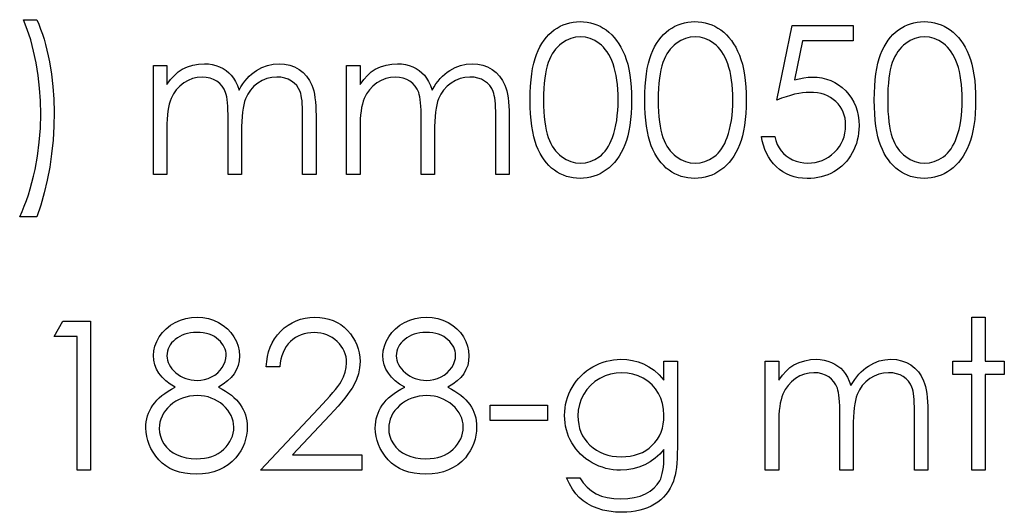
# Model space of a CAD drawing. Header units: inches. Extents: x 0.1 to 87.3, y 0.1 to 33.9.
# Tile 121 of 174: x 51.179 to 52.005, y 22.129 to 22.542. Entities that reach past the tile are written whole.
import ezdxf

# ---------------------------------------------------------------- set-up
doc = ezdxf.new("R2010")
doc.units = ezdxf.units.IN
doc.header["$MEASUREMENT"] = 0

msp = doc.modelspace()

# ---------------------------------------------------------------- linework, layer by layer
at = {"color": 7, "linetype": 'Continuous', "flags": 128}
for points in [[(51.19387, 22.37714), (51.17945, 22.37714), (51.17945, 22.37714), (51.18142, 22.38144), (51.18328, 22.38595), (51.18505, 22.39061), (51.18671, 22.39544), (51.18826, 22.40047), (51.18971, 22.40566), (51.19104, 22.41104), (51.19229, 22.41657), (51.19439, 22.42794), (51.19587, 22.43949), (51.19677, 22.45123), (51.19707, 22.46312), (51.19707, 22.46312), (51.19682, 22.47414), (51.19612, 22.48493), (51.1949, 22.49555), (51.19322, 22.50594), (51.19111, 22.51593), (51.18866, 22.52532), (51.18583, 22.53406), (51.18265, 22.5422), (51.18265, 22.5422), (51.19387, 22.5422), (51.19387, 22.5422), (51.1955, 22.53837), (51.19702, 22.53439), (51.19848, 22.53021), (51.19985, 22.5259), (51.20113, 22.52139), (51.20231, 22.51673), (51.20341, 22.5119), (51.20441, 22.50689), (51.20611, 22.49663), (51.20732, 22.48619), (51.20804, 22.47549), (51.20829, 22.46463), (51.20829, 22.46463), (51.20807, 22.45291), (51.20737, 22.44136), (51.20621, 22.42992), (51.20459, 22.41865), (51.20253, 22.40766), (51.20008, 22.39707), (51.19717, 22.3869), (51.19387, 22.37714)], [(51.60733, 22.47484), (51.60741, 22.48085), (51.60766, 22.48651), (51.60808, 22.49184), (51.60866, 22.4968), (51.60938, 22.50141), (51.61031, 22.50567), (51.61139, 22.50957), (51.61261, 22.51313), (51.61399, 22.51641), (51.61552, 22.51949), (51.6172, 22.52234), (51.619, 22.52502), (51.62093, 22.52748), (51.62298, 22.52973), (51.62518, 22.53176), (51.62754, 22.53361), (51.62999, 22.53524), (51.63252, 22.53667), (51.6351, 22.53787), (51.63778, 22.53885), (51.64051, 22.53962), (51.64331, 22.54017), (51.64617, 22.5405), (51.64912, 22.5406), (51.64912, 22.5406), (51.6521, 22.5405), (51.65503, 22.54017), (51.65786, 22.53962), (51.66064, 22.53885), (51.66334, 22.53787), (51.66597, 22.53667), (51.66855, 22.53524), (51.67103, 22.53359), (51.67341, 22.53173), (51.67569, 22.52963), (51.67782, 22.52733), (51.67982, 22.52482), (51.6817, 22.52207), (51.68345, 22.51911), (51.68505, 22.51593), (51.68656, 22.51253), (51.68788, 22.50887), (51.68906, 22.50492), (51.69004, 22.50066), (51.69084, 22.4961), (51.69146, 22.49124), (51.69192, 22.48606), (51.69217, 22.4806), (51.69227, 22.47484), (51.69227, 22.47484), (51.69217, 22.46911), (51.69192, 22.46367), (51.69146, 22.45852), (51.69086, 22.45368), (51.69006, 22.44915), (51.68909, 22.44492), (51.68796, 22.44096), (51.68663, 22.43733), (51.68515, 22.43395), (51.68355, 22.4308), (51.68182, 22.42784), (51.67995, 22.42509), (51.67794, 22.42256), (51.67579, 22.42026), (51.67351, 22.41815), (51.67111, 22.41627), (51.6686, 22.41462), (51.66602, 22.41317), (51.66337, 22.41197), (51.66067, 22.41097), (51.65789, 22.41019), (51.65503, 22.40964), (51.6521, 22.40929), (51.64912, 22.40919), (51.64912, 22.40919), (51.64617, 22.40929), (51.64331, 22.40961), (51.64051, 22.41016), (51.6378, 22.41092), (51.63515, 22.41187), (51.63257, 22.41307), (51.63007, 22.41447), (51.62764, 22.41607), (51.62531, 22.4179), (51.62311, 22.41993), (51.62105, 22.42218), (51.61912, 22.42466), (51.61732, 22.42732), (51.61564, 22.4302), (51.61409, 22.4333), (51.61269, 22.43661), (51.61144, 22.44019), (51.61033, 22.44412), (51.60943, 22.4484), (51.60868, 22.45301), (51.60808, 22.45794), (51.60766, 22.46325), (51.60741, 22.46888), (51.60733, 22.47484)], [(51.70348, 22.47484), (51.70356, 22.48085), (51.70381, 22.48651), (51.70424, 22.49184), (51.70481, 22.4968), (51.70554, 22.50141), (51.70646, 22.50567), (51.70754, 22.50957), (51.70877, 22.51313), (51.71014, 22.51641), (51.71167, 22.51949), (51.71335, 22.52234), (51.71515, 22.52502), (51.71708, 22.52748), (51.71913, 22.52973), (51.72134, 22.53176), (51.72369, 22.53361), (51.72615, 22.53524), (51.72867, 22.53667), (51.73125, 22.53787), (51.73393, 22.53885), (51.73666, 22.53962), (51.73947, 22.54017), (51.74232, 22.5405), (51.74528, 22.5406), (51.74528, 22.5406), (51.74826, 22.5405), (51.75119, 22.54017), (51.75401, 22.53962), (51.75679, 22.53885), (51.7595, 22.53787), (51.76213, 22.53667), (51.76471, 22.53524), (51.76719, 22.53359), (51.76956, 22.53173), (51.77184, 22.52963), (51.77397, 22.52733), (51.77598, 22.52482), (51.77785, 22.52207), (51.77961, 22.51911), (51.78121, 22.51593), (51.78271, 22.51253), (51.78404, 22.50887), (51.78521, 22.50492), (51.78619, 22.50066), (51.78699, 22.4961), (51.78762, 22.49124), (51.78807, 22.48606), (51.78832, 22.4806), (51.78842, 22.47484), (51.78842, 22.47484), (51.78832, 22.46911), (51.78807, 22.46367), (51.78762, 22.45852), (51.78702, 22.45368), (51.78622, 22.44915), (51.78524, 22.44492), (51.78411, 22.44096), (51.78279, 22.43733), (51.78131, 22.43395), (51.77971, 22.4308), (51.77798, 22.42784), (51.7761, 22.42509), (51.7741, 22.42256), (51.77194, 22.42026), (51.76966, 22.41815), (51.76726, 22.41627), (51.76476, 22.41462), (51.76218, 22.41317), (51.75952, 22.41197), (51.75682, 22.41097), (51.75404, 22.41019), (51.75119, 22.40964), (51.74826, 22.40929), (51.74528, 22.40919), (51.74528, 22.40919), (51.74232, 22.40929), (51.73947, 22.40961), (51.73666, 22.41016), (51.73396, 22.41092), (51.7313, 22.41187), (51.72872, 22.41307), (51.72622, 22.41447), (51.72379, 22.41607), (51.72146, 22.4179), (51.71926, 22.41993), (51.71721, 22.42218), (51.71528, 22.42466), (51.71348, 22.42732), (51.7118, 22.4302), (51.71024, 22.4333), (51.70884, 22.43661), (51.70759, 22.44019), (51.70649, 22.44412), (51.70559, 22.4484), (51.70484, 22.45301), (51.70424, 22.45794), (51.70381, 22.46325), (51.70356, 22.46888), (51.70348, 22.47484)], [(51.89579, 22.47484), (51.89587, 22.48085), (51.89612, 22.48651), (51.89654, 22.49184), (51.89712, 22.4968), (51.89785, 22.50141), (51.89877, 22.50567), (51.89985, 22.50957), (51.90108, 22.51313), (51.90245, 22.51641), (51.90398, 22.51949), (51.90566, 22.52234), (51.90746, 22.52502), (51.90939, 22.52748), (51.91144, 22.52973), (51.91365, 22.53176), (51.916, 22.53361), (51.91845, 22.53524), (51.92098, 22.53667), (51.92356, 22.53787), (51.92624, 22.53885), (51.92897, 22.53962), (51.93177, 22.54017), (51.93463, 22.5405), (51.93758, 22.5406), (51.93758, 22.5406), (51.94056, 22.5405), (51.94349, 22.54017), (51.94632, 22.53962), (51.9491, 22.53885), (51.95181, 22.53787), (51.95444, 22.53667), (51.95701, 22.53524), (51.95949, 22.53359), (51.96187, 22.53173), (51.96415, 22.52963), (51.96628, 22.52733), (51.96828, 22.52482), (51.97016, 22.52207), (51.97191, 22.51911), (51.97352, 22.51593), (51.97502, 22.51253), (51.97635, 22.50887), (51.97752, 22.50492), (51.9785, 22.50066), (51.9793, 22.4961), (51.97993, 22.49124), (51.98038, 22.48606), (51.98063, 22.4806), (51.98073, 22.47484), (51.98073, 22.47484), (51.98063, 22.46911), (51.98038, 22.46367), (51.97993, 22.45852), (51.97933, 22.45368), (51.97852, 22.44915), (51.97755, 22.44492), (51.97642, 22.44096), (51.97509, 22.43733), (51.97362, 22.43395), (51.97201, 22.4308), (51.97029, 22.42784), (51.96841, 22.42509), (51.9664, 22.42256), (51.96425, 22.42026), (51.96197, 22.41815), (51.95957, 22.41627), (51.95706, 22.41462), (51.95449, 22.41317), (51.95183, 22.41197), (51.94913, 22.41097), (51.94635, 22.41019), (51.94349, 22.40964), (51.94056, 22.40929), (51.93758, 22.40919), (51.93758, 22.40919), (51.93463, 22.40929), (51.93177, 22.40961), (51.92897, 22.41016), (51.92627, 22.41092), (51.92361, 22.41187), (51.92103, 22.41307), (51.91853, 22.41447), (51.9161, 22.41607), (51.91377, 22.4179), (51.91157, 22.41993), (51.90951, 22.42218), (51.90759, 22.42466), (51.90578, 22.42732), (51.90411, 22.4302), (51.90255, 22.4333), (51.90115, 22.43661), (51.8999, 22.44019), (51.8988, 22.44412), (51.8979, 22.4484), (51.89714, 22.45301), (51.89654, 22.45794), (51.89612, 22.46325), (51.89587, 22.46888), (51.89579, 22.47484)], [(51.87816, 22.53739), (51.87816, 22.52457), (51.87816, 22.52457), (51.83565, 22.52457), (51.83565, 22.52457), (51.82891, 22.49169), (51.82891, 22.49169), (51.83289, 22.49275), (51.83667, 22.49352), (51.84025, 22.49397), (51.84363, 22.49412), (51.84363, 22.49412), (51.84781, 22.49395), (51.85182, 22.4934), (51.85563, 22.4925), (51.85926, 22.49124), (51.86269, 22.48964), (51.86592, 22.48766), (51.86897, 22.48533), (51.87185, 22.48263), (51.87446, 22.47965), (51.87671, 22.4765), (51.87864, 22.47311), (51.88019, 22.46956), (51.88142, 22.46578), (51.88227, 22.4618), (51.8828, 22.45762), (51.88297, 22.45323), (51.88297, 22.45323), (51.88287, 22.45018), (51.88262, 22.44717), (51.88217, 22.44424), (51.88154, 22.44136), (51.88074, 22.43856), (51.87977, 22.43583), (51.87859, 22.43315), (51.87726, 22.43052), (51.87578, 22.42802), (51.87416, 22.42566), (51.87243, 22.42346), (51.87058, 22.42141), (51.86857, 22.4195), (51.86644, 22.41775), (51.86422, 22.41615), (51.86184, 22.4147), (51.85936, 22.41339), (51.85678, 22.41229), (51.85413, 22.41134), (51.85137, 22.41056), (51.84852, 22.40996), (51.84556, 22.40954), (51.84251, 22.40926), (51.83938, 22.40919), (51.83938, 22.40919), (51.83565, 22.40934), (51.83206, 22.40981), (51.82863, 22.41056), (51.82535, 22.41164), (51.82222, 22.41302), (51.81924, 22.41472), (51.81639, 22.4167), (51.81371, 22.419), (51.81123, 22.42156), (51.80903, 22.42429), (51.80707, 22.42719), (51.80537, 22.4303), (51.80394, 22.43355), (51.80279, 22.43701), (51.80189, 22.44064), (51.80124, 22.44444), (51.80124, 22.44444), (51.81246, 22.44444), (51.81246, 22.44444), (51.81336, 22.44089), (51.81451, 22.43771), (51.81594, 22.43485), (51.81762, 22.43235), (51.81959, 22.43015), (51.82187, 22.42817), (51.82445, 22.42639), (51.82733, 22.42486), (51.83039, 22.42361), (51.83354, 22.42273), (51.83675, 22.42218), (51.84003, 22.42201), (51.84003, 22.42201), (51.84323, 22.42216), (51.84631, 22.42258), (51.84929, 22.42329), (51.85215, 22.42429), (51.85488, 22.42554), (51.85751, 22.42712), (51.86001, 22.42894), (51.86241, 22.43107), (51.86459, 22.4334), (51.86649, 22.43588), (51.8681, 22.43851), (51.86942, 22.44126), (51.87045, 22.44417), (51.87118, 22.4472), (51.8716, 22.45038), (51.87175, 22.45371), (51.87175, 22.45371), (51.87163, 22.45671), (51.87125, 22.45957), (51.8706, 22.46227), (51.8697, 22.46483), (51.86855, 22.46726), (51.86715, 22.46953), (51.86547, 22.47166), (51.86354, 22.47364), (51.86141, 22.47544), (51.85908, 22.477), (51.8566, 22.4783), (51.85395, 22.4794), (51.85112, 22.48023), (51.84812, 22.48083), (51.84496, 22.48118), (51.84161, 22.4813), (51.84161, 22.4813), (51.8387, 22.4812), (51.83562, 22.4809), (51.83242, 22.4804), (51.82903, 22.4797), (51.82553, 22.4788), (51.82185, 22.4777), (51.81804, 22.4764), (51.81406, 22.47489), (51.81406, 22.47489), (51.82688, 22.53739), (51.82688, 22.53739), (51.87816, 22.53739)], [(51.61855, 22.47489), (51.6186, 22.46988), (51.6188, 22.46518), (51.6191, 22.46077), (51.6195, 22.45671), (51.62005, 22.45296), (51.6207, 22.4495), (51.62148, 22.44637), (51.62238, 22.44357), (51.62341, 22.44099), (51.62453, 22.43858), (51.62576, 22.43633), (51.62711, 22.43425), (51.62859, 22.43232), (51.63017, 22.43055), (51.63187, 22.42894), (51.63367, 22.42749), (51.63748, 22.42509), (51.64138, 22.42339), (51.64539, 22.42236), (51.6495, 22.42201), (51.6495, 22.42201), (51.65363, 22.42233), (51.65764, 22.42336), (51.66149, 22.42501), (51.66522, 22.42737), (51.667, 22.42879), (51.66865, 22.43037), (51.67021, 22.43215), (51.67166, 22.43408), (51.67299, 22.43616), (51.67421, 22.43843), (51.67531, 22.44086), (51.67632, 22.44347), (51.67632, 22.44347), (51.67742, 22.44682), (51.67839, 22.45033), (51.6792, 22.45401), (51.67987, 22.45784), (51.68037, 22.46185), (51.68075, 22.46603), (51.68097, 22.47039), (51.68105, 22.47489), (51.68105, 22.47489), (51.68097, 22.4794), (51.6808, 22.48371), (51.68045, 22.48779), (51.68, 22.49167), (51.6794, 22.49535), (51.67869, 22.49881), (51.67782, 22.50206), (51.67684, 22.50512), (51.67574, 22.50797), (51.67454, 22.5106), (51.67324, 22.51305), (51.67183, 22.51531), (51.67033, 22.51736), (51.6687, 22.51921), (51.667, 22.52087), (51.6652, 22.52232), (51.66142, 22.5247), (51.65756, 22.52643), (51.65358, 22.52743), (51.6495, 22.52778), (51.6495, 22.52778), (51.64537, 22.52743), (51.64133, 22.52643), (51.63745, 22.5247), (51.63367, 22.52232), (51.63187, 22.52089), (51.63019, 22.51929), (51.62861, 22.51751), (51.62716, 22.51558), (51.62581, 22.5135), (51.62456, 22.51125), (51.62343, 22.50885), (51.6224, 22.50627), (51.6215, 22.50346), (51.62073, 22.50033), (51.62005, 22.4969), (51.61952, 22.49312), (51.6191, 22.48904), (51.6188, 22.48466), (51.6186, 22.47993), (51.61855, 22.47489)], [(51.7147, 22.47489), (51.71475, 22.46988), (51.71495, 22.46518), (51.71525, 22.46077), (51.71565, 22.45671), (51.7162, 22.45296), (51.71686, 22.4495), (51.71763, 22.44637), (51.71853, 22.44357), (51.71956, 22.44099), (51.72069, 22.43858), (51.72191, 22.43633), (51.72327, 22.43425), (51.72474, 22.43232), (51.72632, 22.43055), (51.72802, 22.42894), (51.72983, 22.42749), (51.73363, 22.42509), (51.73754, 22.42339), (51.74154, 22.42236), (51.74565, 22.42201), (51.74565, 22.42201), (51.74978, 22.42233), (51.75379, 22.42336), (51.75765, 22.42501), (51.76138, 22.42737), (51.76315, 22.42879), (51.76481, 22.43037), (51.76636, 22.43215), (51.76781, 22.43408), (51.76914, 22.43616), (51.77037, 22.43843), (51.77147, 22.44086), (51.77247, 22.44347), (51.77247, 22.44347), (51.77357, 22.44682), (51.77455, 22.45033), (51.77535, 22.45401), (51.77603, 22.45784), (51.77653, 22.46185), (51.7769, 22.46603), (51.77713, 22.47039), (51.7772, 22.47489), (51.7772, 22.47489), (51.77713, 22.4794), (51.77695, 22.48371), (51.7766, 22.48779), (51.77615, 22.49167), (51.77555, 22.49535), (51.77485, 22.49881), (51.77397, 22.50206), (51.773, 22.50512), (51.77189, 22.50797), (51.77069, 22.5106), (51.76939, 22.51305), (51.76799, 22.51531), (51.76648, 22.51736), (51.76486, 22.51921), (51.76315, 22.52087), (51.76135, 22.52232), (51.75757, 22.5247), (51.75371, 22.52643), (51.74973, 22.52743), (51.74565, 22.52778), (51.74565, 22.52778), (51.74152, 22.52743), (51.73749, 22.52643), (51.73361, 22.5247), (51.72983, 22.52232), (51.72802, 22.52089), (51.72635, 22.51929), (51.72477, 22.51751), (51.72332, 22.51558), (51.72196, 22.5135), (51.72071, 22.51125), (51.71958, 22.50885), (51.71856, 22.50627), (51.71766, 22.50346), (51.71688, 22.50033), (51.7162, 22.4969), (51.71568, 22.49312), (51.71525, 22.48904), (51.71495, 22.48466), (51.71475, 22.47993), (51.7147, 22.47489)], [(51.90701, 22.47489), (51.90706, 22.46988), (51.90726, 22.46518), (51.90756, 22.46077), (51.90796, 22.45671), (51.90851, 22.45296), (51.90916, 22.4495), (51.90994, 22.44637), (51.91084, 22.44357), (51.91187, 22.44099), (51.91299, 22.43858), (51.91422, 22.43633), (51.91557, 22.43425), (51.91705, 22.43232), (51.91863, 22.43055), (51.92033, 22.42894), (51.92213, 22.42749), (51.92594, 22.42509), (51.92985, 22.42339), (51.93385, 22.42236), (51.93796, 22.42201), (51.93796, 22.42201), (51.94209, 22.42233), (51.9461, 22.42336), (51.94995, 22.42501), (51.95368, 22.42737), (51.95546, 22.42879), (51.95711, 22.43037), (51.95867, 22.43215), (51.96012, 22.43408), (51.96145, 22.43616), (51.96267, 22.43843), (51.96378, 22.44086), (51.96478, 22.44347), (51.96478, 22.44347), (51.96588, 22.44682), (51.96686, 22.45033), (51.96766, 22.45401), (51.96833, 22.45784), (51.96883, 22.46185), (51.96921, 22.46603), (51.96943, 22.47039), (51.96951, 22.47489), (51.96951, 22.47489), (51.96943, 22.4794), (51.96926, 22.48371), (51.96891, 22.48779), (51.96846, 22.49167), (51.96786, 22.49535), (51.96716, 22.49881), (51.96628, 22.50206), (51.9653, 22.50512), (51.9642, 22.50797), (51.963, 22.5106), (51.9617, 22.51305), (51.96029, 22.51531), (51.95879, 22.51736), (51.95716, 22.51921), (51.95546, 22.52087), (51.95366, 22.52232), (51.94988, 22.5247), (51.94602, 22.52643), (51.94204, 22.52743), (51.93796, 22.52778), (51.93796, 22.52778), (51.93383, 22.52743), (51.9298, 22.52643), (51.92591, 22.5247), (51.92213, 22.52232), (51.92033, 22.52089), (51.91865, 22.51929), (51.91708, 22.51751), (51.91562, 22.51558), (51.91427, 22.5135), (51.91302, 22.51125), (51.91189, 22.50885), (51.91087, 22.50627), (51.90996, 22.50346), (51.90919, 22.50033), (51.90851, 22.4969), (51.90799, 22.49312), (51.90756, 22.48904), (51.90726, 22.48466), (51.90706, 22.47993), (51.90701, 22.47489)], [(51.29162, 22.50374), (51.30284, 22.50374), (51.30284, 22.50374), (51.30284, 22.48786), (51.30284, 22.48786), (51.30595, 22.49197), (51.3091, 22.49548), (51.31228, 22.49838), (51.31551, 22.50071), (51.31551, 22.50071), (51.32005, 22.50274), (51.3247, 22.50419), (51.32946, 22.50504), (51.33434, 22.50534), (51.33434, 22.50534), (51.33765, 22.50517), (51.34085, 22.50469), (51.34398, 22.50386), (51.34701, 22.50271), (51.34989, 22.50128), (51.35247, 22.49966), (51.3548, 22.4978), (51.35683, 22.49573), (51.35866, 22.49332), (51.36039, 22.49044), (51.36196, 22.48711), (51.36341, 22.48328), (51.36341, 22.48328), (51.36492, 22.48591), (51.36652, 22.48836), (51.36822, 22.49067), (51.37, 22.4928), (51.37188, 22.49477), (51.37383, 22.49658), (51.37588, 22.49823), (51.37804, 22.49971), (51.3825, 22.50216), (51.38715, 22.50394), (51.39194, 22.50499), (51.39692, 22.50534), (51.39692, 22.50534), (51.4015, 22.50504), (51.40581, 22.50416), (51.40984, 22.50266), (51.4136, 22.50058), (51.41698, 22.49798), (51.41991, 22.4949), (51.42236, 22.49137), (51.42434, 22.48734), (51.42516, 22.48508), (51.42586, 22.48255), (51.42647, 22.47978), (51.42697, 22.47672), (51.42734, 22.47342), (51.42762, 22.46983), (51.42779, 22.46598), (51.42784, 22.46187), (51.42784, 22.46187), (51.42784, 22.41239), (51.42784, 22.41239), (51.41663, 22.41239), (51.41663, 22.41239), (51.41663, 22.46192), (51.41663, 22.46192), (51.4166, 22.46543), (51.4165, 22.46866), (51.41632, 22.47159), (51.4161, 22.47424), (51.4158, 22.4766), (51.41542, 22.47867), (51.415, 22.48048), (51.4145, 22.48198), (51.41324, 22.48458), (51.41162, 22.48694), (51.40961, 22.48899), (51.40724, 22.49079), (51.40456, 22.49225), (51.4016, 22.4933), (51.39842, 22.49392), (51.39497, 22.49412), (51.39497, 22.49412), (51.39073, 22.49382), (51.3867, 22.49287), (51.38282, 22.49132), (51.37914, 22.48912), (51.37578, 22.48641), (51.37293, 22.48328), (51.37055, 22.47973), (51.36865, 22.47577), (51.36787, 22.47352), (51.3672, 22.47091), (51.36665, 22.46796), (51.36617, 22.46465), (51.36582, 22.461), (51.36554, 22.45699), (51.36539, 22.45263), (51.36534, 22.44792), (51.36534, 22.44792), (51.36534, 22.41239), (51.36534, 22.41239), (51.35413, 22.41239), (51.35413, 22.41239), (51.35413, 22.45884), (51.35413, 22.45884), (51.3541, 22.46277), (51.354, 22.4664), (51.35382, 22.46968), (51.3536, 22.47264), (51.3533, 22.47527), (51.35295, 22.47755), (51.35252, 22.47953), (51.35202, 22.48115), (51.35079, 22.48396), (51.34917, 22.48646), (51.34714, 22.48866), (51.34474, 22.49057), (51.34203, 22.49212), (51.33905, 22.49325), (51.33585, 22.4939), (51.33239, 22.49412), (51.33239, 22.49412), (51.32833, 22.49382), (51.3244, 22.4929), (51.3206, 22.49137), (51.31694, 22.48924), (51.31359, 22.48659), (51.31068, 22.48351), (51.30825, 22.48003), (51.3063, 22.47609), (51.3055, 22.47389), (51.3048, 22.47144), (51.3042, 22.46868), (51.30372, 22.46565), (51.30332, 22.46237), (51.30307, 22.45879), (51.30289, 22.45496), (51.30284, 22.45083), (51.30284, 22.45083), (51.30284, 22.41239), (51.30284, 22.41239), (51.29163, 22.41239), (51.29163, 22.41239), (51.29163, 22.50374)], [(51.45348, 22.50374), (51.4647, 22.50374), (51.4647, 22.50374), (51.4647, 22.48786), (51.4647, 22.48786), (51.46781, 22.49197), (51.47096, 22.49548), (51.47414, 22.49838), (51.47737, 22.50071), (51.47737, 22.50071), (51.4819, 22.50274), (51.48656, 22.50419), (51.49132, 22.50504), (51.4962, 22.50534), (51.4962, 22.50534), (51.49951, 22.50517), (51.50271, 22.50469), (51.50584, 22.50386), (51.50887, 22.50271), (51.51175, 22.50128), (51.51433, 22.49966), (51.51666, 22.4978), (51.51869, 22.49573), (51.52052, 22.49332), (51.52224, 22.49044), (51.52382, 22.48711), (51.52527, 22.48328), (51.52527, 22.48328), (51.52678, 22.48591), (51.52838, 22.48836), (51.53008, 22.49067), (51.53186, 22.4928), (51.53374, 22.49477), (51.53569, 22.49658), (51.53774, 22.49823), (51.5399, 22.49971), (51.54435, 22.50216), (51.54901, 22.50394), (51.55379, 22.50499), (51.55878, 22.50534), (51.55878, 22.50534), (51.56336, 22.50504), (51.56767, 22.50416), (51.5717, 22.50266), (51.57545, 22.50058), (51.57883, 22.49798), (51.58176, 22.4949), (51.58422, 22.49137), (51.5862, 22.48734), (51.58702, 22.48508), (51.58772, 22.48255), (51.58832, 22.47978), (51.58883, 22.47672), (51.5892, 22.47342), (51.58948, 22.46983), (51.58965, 22.46598), (51.5897, 22.46187), (51.5897, 22.46187), (51.5897, 22.41239), (51.5897, 22.41239), (51.57848, 22.41239), (51.57848, 22.41239), (51.57848, 22.46192), (51.57848, 22.46192), (51.57846, 22.46543), (51.57836, 22.46866), (51.57818, 22.47159), (51.57796, 22.47424), (51.57766, 22.4766), (51.57728, 22.47867), (51.57686, 22.48048), (51.57636, 22.48198), (51.5751, 22.48458), (51.57348, 22.48694), (51.57147, 22.48899), (51.56909, 22.49079), (51.56641, 22.49225), (51.56346, 22.4933), (51.56028, 22.49392), (51.55682, 22.49412), (51.55682, 22.49412), (51.55259, 22.49382), (51.54856, 22.49287), (51.54468, 22.49132), (51.541, 22.48912), (51.53764, 22.48641), (51.53479, 22.48328), (51.53241, 22.47973), (51.53051, 22.47577), (51.52973, 22.47352), (51.52905, 22.47091), (51.5285, 22.46796), (51.52803, 22.46465), (51.52768, 22.461), (51.5274, 22.45699), (51.52725, 22.45263), (51.5272, 22.44792), (51.5272, 22.44792), (51.5272, 22.41239), (51.5272, 22.41239), (51.51598, 22.41239), (51.51598, 22.41239), (51.51598, 22.45884), (51.51598, 22.45884), (51.51596, 22.46277), (51.51586, 22.4664), (51.51568, 22.46968), (51.51546, 22.47264), (51.51516, 22.47527), (51.51481, 22.47755), (51.51438, 22.47953), (51.51388, 22.48115), (51.51265, 22.48396), (51.51103, 22.48646), (51.509, 22.48866), (51.50659, 22.49057), (51.50389, 22.49212), (51.50091, 22.49325), (51.4977, 22.4939), (51.49425, 22.49412), (51.49425, 22.49412), (51.49019, 22.49382), (51.48626, 22.4929), (51.48246, 22.49137), (51.4788, 22.48924), (51.47544, 22.48659), (51.47254, 22.48351), (51.47011, 22.48003), (51.46816, 22.47609), (51.46736, 22.47389), (51.46666, 22.47144), (51.46605, 22.46868), (51.46558, 22.46565), (51.46518, 22.46237), (51.46493, 22.45879), (51.46475, 22.45496), (51.4647, 22.45083), (51.4647, 22.45083), (51.4647, 22.41239), (51.4647, 22.41239), (51.45348, 22.41239), (51.45348, 22.41239), (51.45348, 22.50374)], [(51.34599, 22.23433), (51.34904, 22.2327), (51.35187, 22.23102), (51.35448, 22.22927), (51.35688, 22.22749), (51.35908, 22.22564), (51.36106, 22.22371), (51.36281, 22.22176), (51.36437, 22.21973), (51.36572, 22.21765), (51.3669, 22.2155), (51.3679, 22.21327), (51.3687, 22.21099), (51.36935, 22.20861), (51.3698, 22.20618), (51.37005, 22.20368), (51.37015, 22.2011), (51.37015, 22.2011), (51.37, 22.19749), (51.36955, 22.19399), (51.36882, 22.19058), (51.3678, 22.1873), (51.36644, 22.1841), (51.36482, 22.18104), (51.36291, 22.17806), (51.36069, 22.17521), (51.36069, 22.17521), (51.35763, 22.172), (51.35428, 22.1692), (51.35059, 22.16684), (51.34659, 22.16491), (51.34228, 22.16341), (51.33767, 22.16234), (51.33274, 22.16171), (51.32751, 22.16148), (51.32751, 22.16148), (51.32247, 22.16168), (51.31774, 22.16224), (51.31331, 22.16319), (51.30923, 22.16449), (51.30542, 22.16619), (51.30197, 22.16827), (51.29881, 22.1707), (51.29596, 22.17353), (51.29343, 22.17658), (51.29125, 22.17971), (51.28942, 22.18292), (51.28789, 22.1862), (51.28672, 22.18955), (51.28589, 22.19298), (51.28539, 22.19649), (51.28521, 22.20007), (51.28521, 22.20007), (51.28531, 22.2027), (51.28559, 22.20525), (51.28604, 22.20773), (51.28667, 22.21016), (51.28749, 22.21252), (51.2885, 22.21479), (51.28967, 22.21702), (51.29102, 22.21918), (51.2926, 22.22128), (51.29438, 22.22331), (51.29641, 22.22529), (51.29866, 22.22721), (51.30112, 22.22909), (51.30382, 22.2309), (51.30672, 22.23265), (51.30988, 22.23433), (51.30988, 22.23433), (51.3056, 22.2368), (51.30189, 22.23958), (51.29876, 22.24261), (51.29618, 22.24594), (51.29418, 22.24947), (51.29278, 22.25313), (51.2919, 22.25691), (51.29163, 22.26082), (51.29163, 22.26082), (51.29193, 22.2648), (51.29283, 22.26873), (51.29435, 22.27264), (51.29646, 22.27647), (51.29911, 22.2801), (51.30222, 22.2833), (51.30577, 22.28611), (51.3098, 22.28851), (51.31416, 22.29044), (51.31869, 22.29179), (51.32338, 22.29262), (51.32826, 22.29289), (51.32826, 22.29289), (51.33302, 22.29262), (51.33757, 22.29179), (51.34196, 22.29039), (51.34616, 22.28846), (51.35007, 22.28606), (51.3535, 22.28323), (51.3565, 22.28002), (51.35906, 22.27642), (51.36111, 22.27259), (51.36256, 22.26863), (51.36344, 22.2646), (51.36374, 22.26047), (51.36374, 22.26047), (51.36347, 22.25641), (51.36264, 22.25258), (51.36124, 22.24897), (51.35931, 22.24559), (51.3568, 22.24244), (51.35377, 22.23953), (51.35014, 22.2368), (51.34599, 22.23433)], [(51.39739, 22.25123), (51.38618, 22.25123), (51.38618, 22.25123), (51.38648, 22.25568), (51.38713, 22.25994), (51.3881, 22.26397), (51.38946, 22.26783), (51.39113, 22.27146), (51.39316, 22.27492), (51.39554, 22.27815), (51.39827, 22.28118), (51.40125, 22.28393), (51.40443, 22.28631), (51.40776, 22.28831), (51.41124, 22.28996), (51.41492, 22.29124), (51.41875, 22.29217), (51.42276, 22.29272), (51.42694, 22.29289), (51.42694, 22.29289), (51.43105, 22.29272), (51.43498, 22.29219), (51.43869, 22.29134), (51.44222, 22.29014), (51.44552, 22.28856), (51.44863, 22.28666), (51.45156, 22.28443), (51.45426, 22.28183), (51.45671, 22.279), (51.45882, 22.27604), (51.46062, 22.27296), (51.4621, 22.26978), (51.46322, 22.26645), (51.46405, 22.263), (51.46453, 22.25944), (51.4647, 22.25573), (51.4647, 22.25573), (51.46438, 22.25053), (51.4634, 22.24549), (51.4618, 22.24064), (51.45952, 22.23593), (51.45807, 22.23352), (51.45631, 22.2309), (51.45426, 22.22807), (51.45191, 22.22506), (51.44923, 22.22181), (51.44627, 22.21838), (51.44299, 22.21474), (51.43941, 22.21089), (51.43941, 22.21089), (51.40814, 22.17751), (51.40814, 22.17751), (51.4663, 22.17751), (51.4663, 22.17751), (51.4663, 22.16469), (51.4663, 22.16469), (51.38137, 22.16469), (51.38137, 22.16469), (51.42985, 22.21642), (51.42985, 22.21642), (51.43338, 22.22013), (51.43658, 22.22358), (51.43946, 22.22679), (51.44202, 22.22974), (51.44424, 22.23247), (51.44617, 22.23493), (51.44775, 22.23716), (51.44903, 22.23913), (51.45098, 22.24289), (51.45238, 22.24675), (51.45321, 22.25068), (51.45348, 22.25473), (51.45348, 22.25473), (51.45336, 22.25729), (51.45298, 22.25974), (51.45238, 22.2621), (51.45153, 22.26437), (51.4504, 22.26658), (51.44905, 22.26866), (51.44747, 22.27066), (51.44562, 22.27259), (51.44359, 22.27434), (51.44146, 22.27587), (51.43924, 22.27714), (51.43688, 22.2782), (51.4344, 22.27902), (51.43185, 22.2796), (51.42917, 22.27995), (51.42637, 22.28007), (51.42637, 22.28007), (51.42344, 22.27995), (51.42063, 22.2796), (51.41795, 22.279), (51.4154, 22.27817), (51.41297, 22.27712), (51.41067, 22.27582), (51.40849, 22.27426), (51.40643, 22.27249), (51.40456, 22.27051), (51.4029, 22.26833), (51.40145, 22.26595), (51.4002, 22.2634), (51.39917, 22.26064), (51.39837, 22.25769), (51.39777, 22.25456), (51.39739, 22.25123)], [(51.53829, 22.23433), (51.54135, 22.2327), (51.54418, 22.23102), (51.54678, 22.22927), (51.54919, 22.22749), (51.55139, 22.22564), (51.55337, 22.22371), (51.55512, 22.22176), (51.55667, 22.21973), (51.55803, 22.21765), (51.5592, 22.2155), (51.5602, 22.21327), (51.56101, 22.21099), (51.56166, 22.20861), (51.56211, 22.20618), (51.56236, 22.20368), (51.56246, 22.2011), (51.56246, 22.2011), (51.56231, 22.19749), (51.56186, 22.19399), (51.56113, 22.19058), (51.5601, 22.1873), (51.55875, 22.1841), (51.55712, 22.18104), (51.55522, 22.17806), (51.55299, 22.17521), (51.55299, 22.17521), (51.54994, 22.172), (51.54658, 22.1692), (51.5429, 22.16684), (51.5389, 22.16491), (51.53459, 22.16341), (51.52998, 22.16234), (51.52505, 22.16171), (51.51982, 22.16148), (51.51982, 22.16148), (51.51478, 22.16168), (51.51005, 22.16224), (51.50562, 22.16319), (51.50154, 22.16449), (51.49773, 22.16619), (51.49427, 22.16827), (51.49112, 22.1707), (51.48826, 22.17353), (51.48574, 22.17658), (51.48356, 22.17971), (51.48173, 22.18292), (51.4802, 22.1862), (51.47902, 22.18955), (51.4782, 22.19298), (51.4777, 22.19649), (51.47752, 22.20007), (51.47752, 22.20007), (51.47762, 22.2027), (51.4779, 22.20525), (51.47835, 22.20773), (51.47897, 22.21016), (51.4798, 22.21252), (51.4808, 22.21479), (51.48198, 22.21702), (51.48333, 22.21918), (51.48491, 22.22128), (51.48669, 22.22331), (51.48872, 22.22529), (51.49097, 22.22721), (51.49342, 22.22909), (51.49613, 22.2309), (51.49903, 22.23265), (51.50219, 22.23433), (51.50219, 22.23433), (51.49791, 22.2368), (51.4942, 22.23958), (51.49107, 22.24261), (51.48849, 22.24594), (51.48649, 22.24947), (51.48508, 22.25313), (51.48421, 22.25691), (51.48393, 22.26082), (51.48393, 22.26082), (51.48423, 22.2648), (51.48513, 22.26873), (51.48666, 22.27264), (51.48877, 22.27647), (51.49142, 22.2801), (51.49452, 22.2833), (51.49808, 22.28611), (51.50211, 22.28851), (51.50647, 22.29044), (51.511, 22.29179), (51.51568, 22.29262), (51.52057, 22.29289), (51.52057, 22.29289), (51.52532, 22.29262), (51.52988, 22.29179), (51.53426, 22.29039), (51.53847, 22.28846), (51.54238, 22.28606), (51.54581, 22.28323), (51.54881, 22.28002), (51.55137, 22.27642), (51.55342, 22.27259), (51.55487, 22.26863), (51.55575, 22.2646), (51.55605, 22.26047), (51.55605, 22.26047), (51.55577, 22.25641), (51.55495, 22.25258), (51.55354, 22.24897), (51.55162, 22.24559), (51.54911, 22.24244), (51.54608, 22.23953), (51.54245, 22.2368), (51.53829, 22.23433)], [(51.97752, 22.29289), (51.98874, 22.29289), (51.98874, 22.29289), (51.98874, 22.25604), (51.98874, 22.25604), (52.00477, 22.25604), (52.00477, 22.25604), (52.00477, 22.24482), (52.00477, 22.24482), (51.98874, 22.24482), (51.98874, 22.24482), (51.98874, 22.16469), (51.98874, 22.16469), (51.97752, 22.16469), (51.97752, 22.16469), (51.97752, 22.24482), (51.97752, 22.24482), (51.9615, 22.24482), (51.9615, 22.24482), (51.9615, 22.25604), (51.9615, 22.25604), (51.97752, 22.25604), (51.97752, 22.25604), (51.97752, 22.29289)], [(51.21563, 22.28969), (51.23874, 22.28969), (51.23874, 22.28969), (51.23874, 22.16469), (51.23874, 22.16469), (51.22752, 22.16469), (51.22752, 22.16469), (51.22752, 22.27687), (51.22752, 22.27687), (51.20829, 22.27687), (51.20829, 22.27687), (51.21563, 22.28969)], [(51.32763, 22.28007), (51.325, 22.27997), (51.3225, 22.27972), (51.32012, 22.27927), (51.31784, 22.27865), (51.31566, 22.27782), (51.31364, 22.27684), (51.31171, 22.27567), (51.30988, 22.27431), (51.30823, 22.27284), (51.3068, 22.27131), (51.3056, 22.26971), (51.3046, 22.26803), (51.30384, 22.26628), (51.30329, 22.26447), (51.30294, 22.2626), (51.30284, 22.26064), (51.30284, 22.26064), (51.30297, 22.25869), (51.30332, 22.25681), (51.30389, 22.25496), (51.30475, 22.25316), (51.3058, 22.2514), (51.3071, 22.24968), (51.30863, 22.24802), (51.31041, 22.2464), (51.31233, 22.24489), (51.31436, 22.24359), (51.31644, 22.24251), (51.31862, 22.24161), (51.32087, 22.24091), (51.3232, 22.24041), (51.3256, 22.24011), (51.32808, 22.24001), (51.32808, 22.24001), (51.33126, 22.24019), (51.33437, 22.24074), (51.33737, 22.24164), (51.3403, 22.24289), (51.34303, 22.24447), (51.34544, 22.24632), (51.34751, 22.24842), (51.34929, 22.2508), (51.35069, 22.25333), (51.35172, 22.25584), (51.35232, 22.25836), (51.35252, 22.26089), (51.35252, 22.26089), (51.35242, 22.26267), (51.35212, 22.2644), (51.35162, 22.26608), (51.35092, 22.26775), (51.35002, 22.26938), (51.34894, 22.27096), (51.34764, 22.27251), (51.34614, 22.27404), (51.34446, 22.27544), (51.34261, 22.27667), (51.34055, 22.27772), (51.33832, 22.27857), (51.33592, 22.27922), (51.33334, 22.2797), (51.33059, 22.27997), (51.32763, 22.28007)], [(51.51994, 22.28007), (51.51731, 22.27997), (51.51481, 22.27972), (51.51243, 22.27927), (51.51015, 22.27865), (51.50797, 22.27782), (51.50594, 22.27684), (51.50401, 22.27567), (51.50219, 22.27431), (51.50053, 22.27284), (51.49911, 22.27131), (51.49791, 22.26971), (51.4969, 22.26803), (51.49615, 22.26628), (51.4956, 22.26447), (51.49525, 22.2626), (51.49515, 22.26064), (51.49515, 22.26064), (51.49528, 22.25869), (51.49563, 22.25681), (51.4962, 22.25496), (51.49705, 22.25316), (51.49811, 22.2514), (51.49941, 22.24968), (51.50093, 22.24802), (51.50271, 22.2464), (51.50464, 22.24489), (51.50667, 22.24359), (51.50875, 22.24251), (51.51093, 22.24161), (51.51318, 22.24091), (51.51551, 22.24041), (51.51791, 22.24011), (51.52039, 22.24001), (51.52039, 22.24001), (51.52357, 22.24019), (51.52668, 22.24074), (51.52968, 22.24164), (51.53261, 22.24289), (51.53534, 22.24447), (51.53774, 22.24632), (51.53982, 22.24842), (51.5416, 22.2508), (51.543, 22.25333), (51.54403, 22.25584), (51.54463, 22.25836), (51.54483, 22.26089), (51.54483, 22.26089), (51.54473, 22.26267), (51.54443, 22.2644), (51.54393, 22.26608), (51.54323, 22.26775), (51.54233, 22.26938), (51.54125, 22.27096), (51.53995, 22.27251), (51.53844, 22.27404), (51.53677, 22.27544), (51.53491, 22.27667), (51.53286, 22.27772), (51.53063, 22.27857), (51.52823, 22.27922), (51.52565, 22.2797), (51.5229, 22.27997), (51.51994, 22.28007)], [(51.71951, 22.25604), (51.73073, 22.25604), (51.73073, 22.25604), (51.73073, 22.18354), (51.73073, 22.18354), (51.73068, 22.17891), (51.73053, 22.17461), (51.73025, 22.17062), (51.7299, 22.16697), (51.72943, 22.16361), (51.72885, 22.16061), (51.72817, 22.1579), (51.7274, 22.15552), (51.7274, 22.15552), (51.72615, 22.15247), (51.72469, 22.14962), (51.72304, 22.14694), (51.72116, 22.14443), (51.71906, 22.1421), (51.71678, 22.13995), (51.71428, 22.13797), (51.71155, 22.13619), (51.70867, 22.13462), (51.70564, 22.13324), (51.70246, 22.13206), (51.69913, 22.13114), (51.69567, 22.13038), (51.69207, 22.12986), (51.68831, 22.12953), (51.68443, 22.12943), (51.68443, 22.12943), (51.67877, 22.12963), (51.67341, 22.13028), (51.66833, 22.13131), (51.66355, 22.13279), (51.65914, 22.13462), (51.65516, 22.13672), (51.65163, 22.1391), (51.6485, 22.14178), (51.64564, 22.14493), (51.64291, 22.14871), (51.64028, 22.15317), (51.63778, 22.15828), (51.63778, 22.15828), (51.649, 22.15828), (51.649, 22.15828), (51.65183, 22.15407), (51.65506, 22.15047), (51.65866, 22.14741), (51.66264, 22.14496), (51.66708, 22.14308), (51.67201, 22.14173), (51.67742, 22.14093), (51.68335, 22.14065), (51.68335, 22.14065), (51.68921, 22.14093), (51.69459, 22.14173), (51.6995, 22.14308), (51.70393, 22.14496), (51.70784, 22.14726), (51.71115, 22.14984), (51.71383, 22.1527), (51.71593, 22.15583), (51.71678, 22.1576), (51.71751, 22.15963), (51.71811, 22.16193), (51.71861, 22.16451), (51.71901, 22.16734), (51.71928, 22.17045), (51.71946, 22.17383), (51.71951, 22.17746), (51.71951, 22.17746), (51.71951, 22.18219), (51.71951, 22.18219), (51.716, 22.17821), (51.71215, 22.17471), (51.70792, 22.1717), (51.70331, 22.1692), (51.69845, 22.16722), (51.69344, 22.16582), (51.68831, 22.16496), (51.683, 22.16469), (51.683, 22.16469), (51.67987, 22.16479), (51.67679, 22.16509), (51.67376, 22.16557), (51.67078, 22.16624), (51.66785, 22.16712), (51.66497, 22.16819), (51.66212, 22.16945), (51.65934, 22.1709), (51.65666, 22.17253), (51.65413, 22.17428), (51.65175, 22.17616), (51.64952, 22.17819), (51.64747, 22.18034), (51.64557, 22.18262), (51.64381, 22.18505), (51.64221, 22.1876), (51.64081, 22.19026), (51.63958, 22.19298), (51.63853, 22.19576), (51.63768, 22.19862), (51.63703, 22.20152), (51.63655, 22.2045), (51.63628, 22.20756), (51.63618, 22.21066), (51.63618, 22.21066), (51.63628, 22.21377), (51.63658, 22.21685), (51.63705, 22.21985), (51.63775, 22.22281), (51.63863, 22.22571), (51.63971, 22.22857), (51.64098, 22.23135), (51.64246, 22.2341), (51.64411, 22.23675), (51.64592, 22.23926), (51.64787, 22.24161), (51.64997, 22.24384), (51.65223, 22.24592), (51.65463, 22.24785), (51.65718, 22.24965), (51.65989, 22.2513), (51.66269, 22.25278), (51.66552, 22.25408), (51.6684, 22.25516), (51.67131, 22.25606), (51.67426, 22.25674), (51.67727, 22.25724), (51.6803, 22.25754), (51.68335, 22.25764), (51.68335, 22.25764), (51.68838, 22.25739), (51.69324, 22.25666), (51.69793, 22.25546), (51.70243, 22.25376), (51.70681, 22.25145), (51.71115, 22.2484), (51.71535, 22.24459), (51.71951, 22.24006), (51.71951, 22.24006), (51.71951, 22.25604)], [(51.80444, 22.25604), (51.81566, 22.25604), (51.81566, 22.25604), (51.81566, 22.24016), (51.81566, 22.24016), (51.81877, 22.24427), (51.82192, 22.24777), (51.8251, 22.25068), (51.82833, 22.25301), (51.82833, 22.25301), (51.83287, 22.25503), (51.83752, 22.25649), (51.84228, 22.25734), (51.84716, 22.25764), (51.84716, 22.25764), (51.85047, 22.25746), (51.85367, 22.25699), (51.8568, 22.25616), (51.85983, 22.25501), (51.86271, 22.25358), (51.86529, 22.25195), (51.86762, 22.2501), (51.86965, 22.24802), (51.87148, 22.24562), (51.87321, 22.24274), (51.87478, 22.23941), (51.87624, 22.23558), (51.87624, 22.23558), (51.87774, 22.23821), (51.87934, 22.24066), (51.88104, 22.24296), (51.88282, 22.24509), (51.8847, 22.24707), (51.88665, 22.24887), (51.88871, 22.25053), (51.89086, 22.252), (51.89532, 22.25446), (51.89997, 22.25624), (51.90476, 22.25729), (51.90974, 22.25764), (51.90974, 22.25764), (51.91432, 22.25734), (51.91863, 22.25646), (51.92266, 22.25496), (51.92642, 22.25288), (51.9298, 22.25028), (51.93273, 22.2472), (51.93518, 22.24367), (51.93716, 22.23963), (51.93798, 22.23738), (51.93869, 22.23485), (51.93929, 22.23207), (51.93979, 22.22902), (51.94016, 22.22571), (51.94044, 22.22213), (51.94061, 22.21828), (51.94066, 22.21417), (51.94066, 22.21417), (51.94066, 22.16469), (51.94066, 22.16469), (51.92945, 22.16469), (51.92945, 22.16469), (51.92945, 22.21422), (51.92945, 22.21422), (51.92942, 22.21772), (51.92932, 22.22095), (51.92915, 22.22388), (51.92892, 22.22654), (51.92862, 22.22889), (51.92824, 22.23097), (51.92782, 22.23277), (51.92732, 22.23428), (51.92607, 22.23688), (51.92444, 22.23923), (51.92243, 22.24129), (51.92006, 22.24309), (51.91738, 22.24454), (51.91442, 22.24559), (51.91124, 22.24622), (51.90779, 22.24642), (51.90779, 22.24642), (51.90355, 22.24612), (51.89952, 22.24517), (51.89564, 22.24362), (51.89196, 22.24141), (51.88861, 22.23871), (51.88575, 22.23558), (51.88337, 22.23202), (51.88147, 22.22807), (51.88069, 22.22581), (51.88002, 22.22321), (51.87947, 22.22025), (51.87899, 22.21695), (51.87864, 22.21329), (51.87836, 22.20929), (51.87821, 22.20493), (51.87816, 22.20022), (51.87816, 22.20022), (51.87816, 22.16469), (51.87816, 22.16469), (51.86695, 22.16469), (51.86695, 22.16469), (51.86695, 22.21114), (51.86695, 22.21114), (51.86692, 22.21507), (51.86682, 22.2187), (51.86665, 22.22198), (51.86642, 22.22494), (51.86612, 22.22756), (51.86577, 22.22984), (51.86534, 22.23182), (51.86484, 22.23345), (51.86362, 22.23625), (51.86199, 22.23876), (51.85996, 22.24096), (51.85756, 22.24286), (51.85485, 22.24442), (51.85187, 22.24554), (51.84867, 22.24619), (51.84521, 22.24642), (51.84521, 22.24642), (51.84115, 22.24612), (51.83722, 22.24519), (51.83342, 22.24367), (51.82976, 22.24154), (51.82641, 22.23888), (51.8235, 22.2358), (51.82107, 22.23232), (51.81912, 22.22839), (51.81832, 22.22619), (51.81762, 22.22373), (51.81702, 22.22098), (51.81654, 22.21795), (51.81614, 22.21467), (51.81589, 22.21109), (51.81571, 22.20726), (51.81566, 22.20313), (51.81566, 22.20313), (51.81566, 22.16469), (51.81566, 22.16469), (51.80445, 22.16469), (51.80445, 22.16469), (51.80445, 22.25604)], [(51.68425, 22.24642), (51.67935, 22.24612), (51.67461, 22.24522), (51.67008, 22.24374), (51.6657, 22.24164), (51.66164, 22.23903), (51.65806, 22.23595), (51.65493, 22.23242), (51.65225, 22.22844), (51.65012, 22.22413), (51.64862, 22.21968), (51.64769, 22.21502), (51.64739, 22.21021), (51.64739, 22.21021), (51.64754, 22.20658), (51.64802, 22.2031), (51.64882, 22.19977), (51.64992, 22.19664), (51.65133, 22.19364), (51.65305, 22.19081), (51.65511, 22.18813), (51.65746, 22.18562), (51.66006, 22.18334), (51.66287, 22.18137), (51.66587, 22.17971), (51.66903, 22.17834), (51.67238, 22.17728), (51.67594, 22.17651), (51.67967, 22.17606), (51.68358, 22.17591), (51.68358, 22.17591), (51.68753, 22.17606), (51.69129, 22.17651), (51.69485, 22.17726), (51.6982, 22.17831), (51.70136, 22.17966), (51.70431, 22.18134), (51.70709, 22.18329), (51.70964, 22.18555), (51.71195, 22.18805), (51.71395, 22.19076), (51.71565, 22.19364), (51.71706, 22.19669), (51.71813, 22.19995), (51.71888, 22.2034), (51.71936, 22.20703), (51.71951, 22.21086), (51.71951, 22.21086), (51.71923, 22.21585), (51.71838, 22.22053), (51.71696, 22.22496), (51.71498, 22.22909), (51.71247, 22.2329), (51.70949, 22.23628), (51.70606, 22.23923), (51.70213, 22.24176), (51.6979, 22.24379), (51.69352, 22.24527), (51.68896, 22.24612), (51.68425, 22.24642)], [(51.32836, 22.22719), (51.32503, 22.22706), (51.32185, 22.22666), (51.31879, 22.22604), (51.31589, 22.22514), (51.31311, 22.22396), (51.31046, 22.22253), (51.30795, 22.22085), (51.3056, 22.21893), (51.30344, 22.21682), (51.30159, 22.21464), (51.30001, 22.21237), (51.29874, 22.21001), (51.29771, 22.20756), (51.29701, 22.20503), (51.29658, 22.2024), (51.29643, 22.1997), (51.29643, 22.1997), (51.29668, 22.19634), (51.29741, 22.19311), (51.29864, 22.18993), (51.30034, 22.18687), (51.30249, 22.18402), (51.30505, 22.18154), (51.30798, 22.17936), (51.31131, 22.17756), (51.31499, 22.17613), (51.31892, 22.17513), (51.32315, 22.17451), (51.32763, 22.1743), (51.32763, 22.1743), (51.33114, 22.17443), (51.33444, 22.17481), (51.33757, 22.17543), (51.3405, 22.17631), (51.34326, 22.17741), (51.34584, 22.17879), (51.34824, 22.18039), (51.35044, 22.18227), (51.35242, 22.1843), (51.35415, 22.18642), (51.35563, 22.18863), (51.3568, 22.19091), (51.35773, 22.19326), (51.35841, 22.19571), (51.35881, 22.19824), (51.35893, 22.20087), (51.35893, 22.20087), (51.35878, 22.20343), (51.35838, 22.20588), (51.35768, 22.20828), (51.3567, 22.21061), (51.35543, 22.21287), (51.3539, 22.21504), (51.35207, 22.21715), (51.34997, 22.21918), (51.34766, 22.22105), (51.34526, 22.22268), (51.34273, 22.22406), (51.34008, 22.22519), (51.33732, 22.22606), (51.33444, 22.22669), (51.33146, 22.22706), (51.32836, 22.22719)], [(51.52067, 22.22719), (51.51734, 22.22706), (51.51416, 22.22666), (51.5111, 22.22604), (51.5082, 22.22514), (51.50542, 22.22396), (51.50276, 22.22253), (51.50026, 22.22085), (51.49791, 22.21893), (51.49575, 22.21682), (51.4939, 22.21464), (51.49232, 22.21237), (51.49104, 22.21001), (51.49002, 22.20756), (51.48932, 22.20503), (51.48889, 22.2024), (51.48874, 22.1997), (51.48874, 22.1997), (51.48899, 22.19634), (51.48972, 22.19311), (51.49094, 22.18993), (51.49265, 22.18687), (51.4948, 22.18402), (51.49735, 22.18154), (51.50028, 22.17936), (51.50361, 22.17756), (51.5073, 22.17613), (51.51123, 22.17513), (51.51546, 22.17451), (51.51994, 22.1743), (51.51994, 22.1743), (51.52345, 22.17443), (51.52675, 22.17481), (51.52988, 22.17543), (51.53281, 22.17631), (51.53557, 22.17741), (51.53814, 22.17879), (51.54055, 22.18039), (51.54275, 22.18227), (51.54473, 22.1843), (51.54646, 22.18642), (51.54794, 22.18863), (51.54911, 22.19091), (51.55004, 22.19326), (51.55071, 22.19571), (51.55112, 22.19824), (51.55124, 22.20087), (51.55124, 22.20087), (51.55109, 22.20343), (51.55069, 22.20588), (51.54999, 22.20828), (51.54901, 22.21061), (51.54773, 22.21287), (51.54621, 22.21504), (51.54438, 22.21715), (51.54228, 22.21918), (51.53997, 22.22105), (51.53757, 22.22268), (51.53504, 22.22406), (51.53239, 22.22519), (51.52963, 22.22606), (51.52675, 22.22669), (51.52377, 22.22706), (51.52067, 22.22719)], [(51.57368, 22.21918), (51.62175, 22.21918), (51.62175, 22.21918), (51.62175, 22.20636), (51.62175, 22.20636), (51.57368, 22.20636), (51.57368, 22.20636), (51.57368, 22.21918)]]:
    msp.add_lwpolyline(points, dxfattribs=at)

doc.saveas('drawing.dxf')
